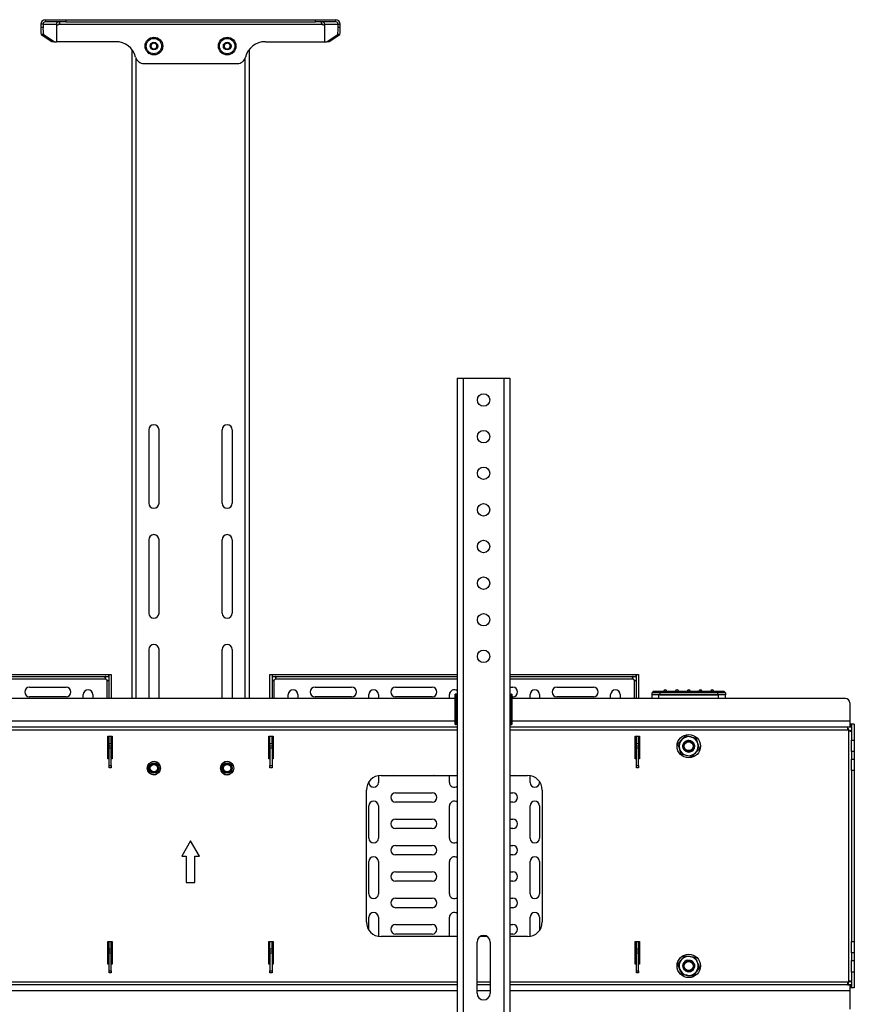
# Model space of a CAD drawing. Header units: millimetres. Extents: x -3222 to 6609, y -2907 to 878.
# Tile 25 of 25: x 5972 to 6542, y -225 to 447. Entities that reach past the tile are written whole.
import ezdxf

# ---------------------------------------------------------------- set-up
doc = ezdxf.new("R2010")
doc.units = ezdxf.units.MM

msp = doc.modelspace()

# ---------------------------------------------------------------- linework, layer by layer
at = {"linetype": 'Continuous', "lineweight": 25}
for p, q in [((5987.87, 444.35), (5986.37, 444.35)), ((5986.37, 444.35), (5986.37, 442.18)), ((5987.87, 444.35), (5997.05, 444.35)), ((5987.87, 444.35), (5987.87, 442.18)), ((5989.34, 447.35), (5989.34, 445.85)), ((5989.34, 447.35), (6003.34, 447.35)), ((6003.34, 445.85), (5989.34, 445.85)), ((5997.12, 443.61), (5997.12, 432.35)), ((5998.77, 444.35), (6178.35, 444.35)), ((6003.34, 447.35), (6003.34, 445.85)), ((6003.34, 447.35), (6173.78, 447.35)), ((6003.34, 445.85), (6173.78, 445.85)), ((6173.78, 445.85), (6173.78, 447.35)), ((6173.78, 447.35), (6187.78, 447.35)), ((6187.78, 445.85), (6173.78, 445.85)), ((6180, 443.61), (6180, 432.35)), ((6180.07, 444.35), (6189.25, 444.35)), ((6187.78, 445.85), (6187.78, 447.35)), ((6189.25, 444.35), (6190.75, 444.35)), ((6189.25, 442.18), (6189.25, 444.35)), ((6190.75, 442.18), (6190.75, 444.35)), ((5986.37, 442.18), (5987.87, 442.18)), ((5988.13, 437.18), (5986.64, 437.18)), ((5986.64, 437.18), (5993.91, 432.38)), ((5988.13, 437.18), (5995.41, 432.38)), ((6181.72, 432.38), (6188.99, 437.18)), ((6183.21, 432.38), (6190.49, 437.18)), ((6190.49, 437.18), (6188.99, 437.18)), ((6189.25, 442.18), (6190.75, 442.18)), ((5993.91, 432.38), (5995.41, 432.38)), ((5995.48, 432.35), (5993.98, 432.35)), ((5995.48, 432.35), (5997.12, 432.35)), ((6037.51, 432.35), (5997.12, 432.35)), ((6061.56, 430.51), (6063.56, 431.66)), ((6061.56, 428.2), (6061.56, 430.51)), ((6063.56, 431.66), (6065.56, 430.51)), ((6065.56, 430.51), (6065.56, 428.2)), ((6111.27, 429.03), (6112.14, 431.17)), ((6112.14, 431.17), (6114.43, 431.49)), ((6114.43, 431.49), (6115.85, 429.67)), ((6139.62, 432.35), (6180, 432.35)), ((6180, 432.35), (6181.64, 432.35)), ((6183.14, 432.35), (6181.64, 432.35)), ((6181.72, 432.38), (6183.21, 432.38)), ((6048.56, 426.94), (6048.56, -16.04)), ((6063.56, 427.04), (6061.56, 428.2)), ((6065.56, 428.2), (6063.56, 427.04)), ((6112.7, 427.21), (6111.27, 429.03)), ((6114.98, 427.53), (6112.7, 427.21)), ((6115.85, 429.67), (6114.98, 427.53)), ((6128.56, 426.94), (6128.56, -16.04)), ((6051.28, 421.17), (6051.28, -16.04)), ((6056.87, 417.35), (6120.44, 417.35)), ((6125.84, -16.04), (6125.84, 421.17)), ((6270.56, 202.76), (6270.56, -427.24)), ((6270.56, 202.76), (6274.56, 202.76)), ((6274.56, 202.76), (6302.56, 202.76)), ((6274.56, 202.76), (6274.56, -427.24)), ((6302.56, -427.24), (6302.56, 202.76)), ((6302.56, 202.76), (6306.56, 202.76)), ((6306.56, 202.76), (6306.56, -427.24)), ((6060.06, 167.35), (6060.06, 117.35)), ((6067.06, 117.35), (6067.06, 167.35)), ((6110.06, 117.35), (6110.06, 167.35)), ((6117.06, 167.35), (6117.06, 117.35)), ((6060.06, 92.35), (6060.06, 42.35)), ((6067.06, 42.35), (6067.06, 92.35)), ((6110.06, 42.35), (6110.06, 92.35)), ((6117.06, 92.35), (6117.06, 42.35)), ((6060.06, 17.35), (6060.06, -16.04)), ((6067.06, -16.04), (6067.06, 17.35)), ((6110.06, -16.04), (6110.06, 17.35)), ((6117.06, 17.35), (6117.06, -16.04)), ((5906.56, 0.46), (6032.71, 0.46)), ((6032.71, -1.04), (6032.71, 0.46)), ((6032.91, 0.46), (6034.41, 0.46)), ((6032.91, -16.04), (6032.91, 0.46)), ((6034.41, 0.46), (6034.41, -16.04)), ((6142.71, 0.46), (6144.21, 0.46)), ((6142.71, -16.04), (6142.71, 0.46)), ((6144.21, 0.46), (6144.21, -16.04)), ((6144.41, -1.04), (6144.41, 0.46)), ((6144.41, 0.46), (6270.56, 0.46)), ((6306.56, 0.46), (6392.61, 0.46)), ((6392.61, -1.04), (6392.61, 0.46)), ((6392.81, 0.46), (6394.31, 0.46)), ((6392.81, -16.04), (6392.81, 0.46)), ((6394.31, 0.46), (6394.31, -16.04)), ((5906.56, -1.04), (6032.71, -1.04)), ((5906.56, -2.54), (6030.65, -2.54)), ((6031.41, -3.3), (6031.41, -16.04)), ((6144.41, -1.04), (6270.56, -1.04)), ((6145.71, -16.04), (6145.71, -3.3)), ((6146.47, -2.54), (6270.56, -2.54)), ((6306.56, -1.04), (6392.61, -1.04)), ((6306.56, -2.54), (6390.55, -2.54)), ((6391.31, -3.3), (6391.31, -16.04)), ((5978.61, -8.29), (6003.61, -8.29)), ((6015.36, -16.04), (6015.36, -13.34)), ((6021.86, -13.34), (6021.86, -16.04)), ((6155.26, -16.04), (6155.26, -13.34)), ((6161.76, -13.34), (6161.76, -16.04)), ((6173.51, -8.29), (6198.51, -8.29)), ((6210.26, -16.04), (6210.26, -13.34)), ((6216.76, -13.34), (6216.76, -16.04)), ((6228.51, -8.29), (6253.51, -8.29)), ((6265.26, -16.04), (6265.26, -13.34)), ((6269.26, -15.14), (6269.26, -13.14)), ((6269.46, -12.94), (6269.46, -15.14)), ((6270.26, -12.94), (6269.46, -12.94)), ((6270.26, -15.14), (6270.26, -12.94)), ((6270.46, -13.14), (6270.46, -15.14)), ((6306.56, -8.29), (6308.51, -8.29)), ((6306.66, -15.14), (6306.66, -13.14)), ((6306.86, -12.94), (6306.86, -15.14)), ((6306.86, -12.94), (6307.66, -12.94)), ((6307.66, -15.14), (6307.66, -12.94)), ((6307.86, -13.14), (6307.86, -15.14)), ((6320.26, -16.04), (6320.26, -13.34)), ((6326.76, -13.34), (6326.76, -16.04)), ((6338.51, -8.29), (6363.51, -8.29)), ((6375.26, -16.04), (6375.26, -13.34)), ((6381.76, -13.34), (6381.76, -16.04)), ((6404.56, -11.04), (6403.56, -12.04)), ((6403.56, -13.54), (6403.56, -12.04)), ((6408.76, -12.04), (6403.56, -12.04)), ((6404.56, -11.04), (6408.76, -11.04)), ((6408.76, -11.04), (6408.76, -12.04)), ((6408.76, -11.04), (6448.36, -11.04)), ((6408.76, -12.04), (6408.76, -13.54)), ((6448.36, -12.04), (6408.76, -12.04)), ((6448.36, -12.04), (6448.36, -11.04)), ((6448.36, -11.04), (6452.56, -11.04)), ((6448.36, -13.54), (6448.36, -12.04)), ((6453.56, -12.04), (6448.36, -12.04)), ((6453.56, -12.04), (6452.56, -11.04)), ((6453.56, -12.04), (6453.56, -13.54)), ((6269.26, -16.04), (5907.86, -16.04)), ((6003.61, -14.79), (5978.61, -14.79)), ((6198.51, -14.79), (6173.51, -14.79)), ((6253.51, -14.79), (6228.51, -14.79)), ((6269.46, -15.14), (6269.26, -15.14)), ((6269.26, -33.64), (6269.26, -15.14)), ((6269.46, -15.14), (6269.46, -33.84)), ((6270.26, -15.14), (6269.46, -15.14)), ((6270.26, -33.84), (6270.26, -15.14)), ((6270.26, -15.14), (6270.46, -15.14)), ((6270.46, -15.14), (6270.46, -33.84)), ((6270.46, -15.14), (6270.56, -15.14)), ((6306.56, -15.14), (6306.66, -15.14)), ((6306.66, -33.84), (6306.66, -15.14)), ((6306.86, -15.14), (6306.66, -15.14)), ((6306.86, -15.14), (6306.86, -33.84)), ((6306.86, -15.14), (6307.66, -15.14)), ((6307.86, -15.14), (6307.66, -15.14)), ((6307.66, -33.84), (6307.66, -15.14)), ((6308.51, -14.79), (6307.86, -14.79)), ((6307.86, -15.14), (6307.86, -33.64)), ((6535.56, -16.04), (6307.86, -16.04)), ((6363.51, -14.79), (6338.51, -14.79)), ((6403.56, -16.04), (6403.56, -13.54)), ((6408.16, -13.54), (6403.56, -13.54)), ((6448.96, -13.54), (6408.16, -13.54)), ((6408.16, -16.04), (6408.16, -13.54)), ((6408.76, -13.54), (6448.36, -13.54)), ((6453.56, -13.54), (6448.96, -13.54)), ((6448.96, -16.04), (6448.96, -13.54)), ((6453.56, -16.04), (6453.56, -13.54)), ((6538.56, -19.04), (6538.56, -31.54)), ((6269.26, -31.54), (5907.86, -31.54)), ((6538.56, -31.54), (6307.86, -31.54)), ((6538.56, -31.54), (6538.56, -35.54)), ((6539.46, -33.54), (6538.56, -33.54)), ((6539.46, -35.54), (6539.46, -33.54)), ((6541.56, -33.54), (6539.56, -33.54)), ((6539.56, -33.54), (6539.56, -44.34)), ((6541.56, -33.54), (6541.56, -44.34)), ((6270.56, -35.54), (5906.56, -35.54)), ((6270.56, -37.54), (5906.56, -37.54)), ((6270.26, -33.84), (6269.46, -33.84)), ((6270.46, -33.84), (6270.26, -33.84)), ((6270.56, -33.84), (6270.46, -33.84)), ((6306.66, -33.84), (6306.56, -33.84)), ((6538.56, -35.54), (6306.56, -35.54)), ((6537.49, -37.54), (6306.56, -37.54)), ((6306.86, -33.84), (6306.66, -33.84)), ((6306.86, -33.84), (6307.66, -33.84)), ((6537.65, -37.38), (6537.49, -37.54)), ((6537.56, -37.54), (6537.53, -37.58)), ((6537.67, -37.38), (6537.56, -37.54)), ((6537.56, -37.54), (6537.56, -209.54)), ((6537.65, -37.23), (6537.65, -37.38)), ((6537.78, -37.38), (6537.67, -37.38)), ((6539.46, -35.54), (6538.56, -35.54)), ((6032.06, -41.79), (6035.06, -41.79)), ((6032.06, -57.29), (6032.06, -41.79)), ((6032.91, -46.79), (6032.91, -41.79)), ((6032.91, -46.79), (6034.41, -46.79)), ((6032.91, -48.29), (6032.91, -46.79)), ((6034.41, -46.79), (6034.41, -41.79)), ((6034.41, -46.79), (6034.41, -48.29)), ((6035.06, -41.79), (6035.06, -57.29)), ((6142.06, -41.79), (6145.06, -41.79)), ((6142.06, -57.29), (6142.06, -41.79)), ((6142.71, -46.79), (6142.71, -41.79)), ((6142.71, -46.79), (6144.21, -46.79)), ((6142.71, -48.29), (6142.71, -46.79)), ((6144.21, -46.79), (6144.21, -41.79)), ((6144.21, -46.79), (6144.21, -48.29)), ((6145.06, -41.79), (6145.06, -57.29)), ((6392.06, -41.79), (6395.06, -41.79)), ((6392.06, -57.29), (6392.06, -41.79)), ((6392.81, -46.79), (6392.81, -41.79)), ((6392.81, -46.79), (6394.31, -46.79)), ((6392.81, -48.29), (6392.81, -46.79)), ((6394.31, -46.79), (6394.31, -41.79)), ((6394.31, -46.79), (6394.31, -48.29)), ((6395.06, -41.79), (6395.06, -57.29)), ((6421.26, -46.78), (6423.85, -44.06)), ((6426.44, -41.34), (6430.09, -42.22)), ((6539.56, -44.34), (6541.56, -44.34)), ((6539.56, -52.13), (6539.56, -44.34)), ((6541.56, -44.34), (6541.56, -52.13)), ((6032.91, -49.79), (6032.91, -48.29)), ((6032.91, -48.29), (6034.41, -48.29)), ((6034.41, -49.79), (6032.91, -49.79)), ((6032.91, -61.79), (6032.91, -49.79)), ((6034.41, -48.29), (6034.41, -49.79)), ((6034.41, -61.79), (6034.41, -49.79)), ((6142.71, -49.79), (6142.71, -48.29)), ((6142.71, -48.29), (6144.21, -48.29)), ((6142.71, -49.79), (6142.71, -61.79)), ((6144.21, -49.79), (6142.71, -49.79)), ((6144.21, -48.29), (6144.21, -49.79)), ((6144.21, -49.79), (6144.21, -61.79)), ((6392.81, -49.79), (6392.81, -48.29)), ((6392.81, -48.29), (6394.31, -48.29)), ((6394.31, -49.79), (6392.81, -49.79)), ((6392.81, -61.79), (6392.81, -49.79)), ((6394.31, -48.29), (6394.31, -49.79)), ((6394.31, -61.79), (6394.31, -49.79)), ((6435.86, -50.3), (6433.27, -53.02)), ((6541.56, -52.13), (6539.56, -52.13)), ((6539.56, -52.13), (6539.56, -57.45)), ((6541.56, -52.13), (6541.56, -57.45)), ((6032.91, -57.29), (6032.06, -57.29)), ((6035.06, -57.29), (6034.41, -57.29)), ((6142.71, -57.29), (6142.06, -57.29)), ((6145.06, -57.29), (6144.21, -57.29)), ((6392.81, -57.29), (6392.06, -57.29)), ((6395.06, -57.29), (6394.31, -57.29)), ((6430.68, -55.74), (6427.04, -54.86)), ((6539.56, -57.45), (6541.56, -57.45)), ((6539.56, -65.24), (6539.56, -57.45)), ((6541.56, -57.45), (6541.56, -65.24)), ((6032.91, -63.29), (6032.91, -61.79)), ((6032.91, -61.79), (6034.41, -61.79)), ((6034.41, -63.29), (6032.91, -63.29)), ((6034.41, -61.79), (6034.41, -63.29)), ((6142.71, -61.79), (6144.21, -61.79)), ((6142.71, -63.29), (6142.71, -61.79)), ((6144.21, -63.29), (6142.71, -63.29)), ((6144.21, -61.79), (6144.21, -63.29)), ((6392.81, -61.79), (6394.31, -61.79)), ((6392.81, -63.29), (6392.81, -61.79)), ((6394.31, -63.29), (6392.81, -63.29)), ((6394.31, -61.79), (6394.31, -63.29)), ((6539.56, -65.24), (6539.56, -181.84)), ((6541.56, -65.24), (6539.56, -65.24)), ((6541.56, -65.24), (6541.56, -181.84)), ((6210.26, -73.34), (6210.26, -72.96)), ((6216.76, -68.7), (6216.76, -73.34)), ((6218.56, -68.54), (6270.56, -68.54)), ((6253.51, -68.79), (6228.51, -68.79)), ((6265.26, -73.34), (6265.26, -68.54)), ((6306.56, -68.54), (6318.56, -68.54)), ((6308.51, -68.79), (6306.56, -68.79)), ((6320.26, -73.34), (6320.26, -68.69)), ((6326.76, -72.82), (6326.76, -73.34)), ((6208.56, -168.54), (6208.56, -78.54)), ((6228.51, -80.29), (6253.51, -80.29)), ((6306.56, -80.29), (6308.51, -80.29)), ((6328.56, -78.54), (6328.56, -168.54)), ((6253.51, -86.79), (6228.51, -86.79)), ((6308.51, -86.79), (6306.56, -86.79)), ((6210.26, -111.34), (6210.26, -89.34)), ((6216.76, -89.34), (6216.76, -111.34)), ((6265.26, -111.34), (6265.26, -89.34)), ((6320.26, -111.34), (6320.26, -89.34)), ((6326.76, -89.34), (6326.76, -111.34)), ((6228.51, -98.29), (6253.51, -98.29)), ((6306.56, -98.29), (6308.51, -98.29)), ((6253.51, -104.79), (6228.51, -104.79)), ((6308.51, -104.79), (6306.56, -104.79)), ((6088.56, -113.15), (6082.56, -123.54)), ((6094.56, -123.54), (6088.56, -113.15)), ((6228.51, -116.29), (6253.51, -116.29)), ((6306.56, -116.29), (6308.51, -116.29)), ((6082.56, -123.54), (6085.56, -123.54)), ((6085.56, -123.54), (6085.56, -141.54)), ((6091.56, -141.54), (6091.56, -123.54)), ((6091.56, -123.54), (6094.56, -123.54)), ((6210.26, -149.34), (6210.26, -127.34)), ((6216.76, -127.34), (6216.76, -149.34)), ((6253.51, -122.79), (6228.51, -122.79)), ((6265.26, -149.34), (6265.26, -127.34)), ((6308.51, -122.79), (6306.56, -122.79)), ((6320.26, -149.34), (6320.26, -127.34)), ((6326.76, -127.34), (6326.76, -149.34)), ((6228.51, -134.29), (6253.51, -134.29)), ((6306.56, -134.29), (6308.51, -134.29)), ((6253.51, -140.79), (6228.51, -140.79)), ((6308.51, -140.79), (6306.56, -140.79)), ((6085.56, -141.54), (6091.56, -141.54)), ((6228.51, -152.29), (6253.51, -152.29)), ((6306.56, -152.29), (6308.51, -152.29)), ((6253.51, -158.79), (6228.51, -158.79)), ((6308.51, -158.79), (6306.56, -158.79)), ((6210.26, -174.12), (6210.26, -165.34)), ((6216.76, -165.34), (6216.76, -178.38)), ((6265.26, -178.54), (6265.26, -165.34)), ((6320.26, -178.39), (6320.26, -165.34)), ((6326.76, -165.34), (6326.76, -174.26)), ((6228.51, -170.29), (6253.51, -170.29)), ((6306.56, -170.29), (6308.51, -170.29)), ((6270.56, -178.54), (6218.56, -178.54)), ((6253.51, -176.79), (6228.51, -176.79)), ((6291.12, -178.54), (6286, -178.54)), ((6308.51, -176.79), (6306.56, -176.79)), ((6318.56, -178.54), (6306.56, -178.54)), ((6032.06, -181.79), (6035.06, -181.79)), ((6032.06, -197.29), (6032.06, -181.79)), ((6032.91, -186.79), (6032.91, -181.79)), ((6032.91, -186.79), (6034.41, -186.79)), ((6032.91, -188.29), (6032.91, -186.79)), ((6034.41, -186.79), (6034.41, -181.79)), ((6034.41, -186.79), (6034.41, -188.29)), ((6035.06, -181.79), (6035.06, -197.29)), ((6142.06, -181.79), (6145.06, -181.79)), ((6142.06, -197.29), (6142.06, -181.79)), ((6142.71, -186.79), (6142.71, -181.79)), ((6142.71, -186.79), (6144.21, -186.79)), ((6142.71, -188.29), (6142.71, -186.79)), ((6144.21, -186.79), (6144.21, -181.79)), ((6144.21, -186.79), (6144.21, -188.29)), ((6145.06, -181.79), (6145.06, -197.29)), ((6284.06, -217.24), (6284.06, -182.24)), ((6293.06, -182.24), (6293.06, -217.24)), ((6392.06, -181.79), (6395.06, -181.79)), ((6392.06, -197.29), (6392.06, -181.79)), ((6392.81, -186.79), (6392.81, -181.79)), ((6392.81, -186.79), (6394.31, -186.79)), ((6392.81, -188.29), (6392.81, -186.79)), ((6394.31, -186.79), (6394.31, -181.79)), ((6394.31, -186.79), (6394.31, -188.29)), ((6395.06, -181.79), (6395.06, -197.29)), ((6539.56, -181.84), (6541.56, -181.84)), ((6539.56, -189.63), (6539.56, -181.84)), ((6541.56, -181.84), (6541.56, -189.63)), ((6032.91, -189.79), (6032.91, -188.29)), ((6032.91, -188.29), (6034.41, -188.29)), ((6034.41, -189.79), (6032.91, -189.79)), ((6032.91, -201.79), (6032.91, -189.79)), ((6034.41, -188.29), (6034.41, -189.79)), ((6034.41, -201.79), (6034.41, -189.79)), ((6142.71, -189.79), (6142.71, -188.29)), ((6142.71, -188.29), (6144.21, -188.29)), ((6142.71, -189.79), (6142.71, -201.79)), ((6144.21, -189.79), (6142.71, -189.79)), ((6144.21, -188.29), (6144.21, -189.79)), ((6144.21, -189.79), (6144.21, -201.79)), ((6392.81, -189.79), (6392.81, -188.29)), ((6392.81, -188.29), (6394.31, -188.29)), ((6394.31, -189.79), (6392.81, -189.79)), ((6392.81, -201.79), (6392.81, -189.79)), ((6394.31, -188.29), (6394.31, -189.79)), ((6394.31, -201.79), (6394.31, -189.79)), ((6421.13, -197.47), (6423.45, -194.52)), ((6425.78, -191.57), (6429.49, -192.11)), ((6541.56, -189.63), (6539.56, -189.63)), ((6539.56, -189.63), (6539.56, -194.95)), ((6541.56, -189.63), (6541.56, -194.95)), ((6032.91, -197.29), (6032.06, -197.29)), ((6035.06, -197.29), (6034.41, -197.29)), ((6142.71, -197.29), (6142.06, -197.29)), ((6145.06, -197.29), (6144.21, -197.29)), ((6392.81, -197.29), (6392.06, -197.29)), ((6395.06, -197.29), (6394.31, -197.29)), ((6435.99, -199.61), (6433.67, -202.56)), ((6539.56, -194.95), (6541.56, -194.95)), ((6539.56, -202.74), (6539.56, -194.95)), ((6541.56, -194.95), (6541.56, -202.74)), ((6032.91, -203.29), (6032.91, -201.79)), ((6032.91, -201.79), (6034.41, -201.79)), ((6034.41, -203.29), (6032.91, -203.29)), ((6034.41, -201.79), (6034.41, -203.29)), ((6142.71, -203.29), (6142.71, -201.79)), ((6142.71, -201.79), (6144.21, -201.79)), ((6144.21, -203.29), (6142.71, -203.29)), ((6144.21, -201.79), (6144.21, -203.29)), ((6392.81, -203.29), (6392.81, -201.79)), ((6392.81, -201.79), (6394.31, -201.79)), ((6394.31, -203.29), (6392.81, -203.29)), ((6394.31, -201.79), (6394.31, -203.29)), ((6431.35, -205.51), (6427.63, -204.97)), ((6541.56, -202.74), (6539.56, -202.74)), ((6539.56, -202.74), (6539.56, -213.54)), ((6541.56, -202.74), (6541.56, -213.54)), ((6270.56, -209.54), (5906.56, -209.54)), ((6270.56, -211.54), (5906.56, -211.54)), ((6293.06, -209.54), (6284.06, -209.54)), ((6293.06, -211.54), (6284.06, -211.54)), ((6537.46, -209.54), (6306.56, -209.54)), ((6538.56, -211.54), (6306.56, -211.54)), ((6537.46, -209.54), (6537.63, -209.71)), ((6537.56, -209.54), (6537.51, -209.49)), ((6537.56, -209.54), (6537.67, -209.7)), ((6537.63, -209.88), (6537.63, -209.71)), ((6537.78, -209.7), (6537.67, -209.7)), ((6538.56, -211.54), (6538.56, -215.54)), ((6539.46, -211.54), (6538.56, -211.54)), ((6539.46, -213.54), (6538.56, -213.54)), ((6539.46, -211.54), (6539.46, -213.54)), ((6541.56, -213.54), (6539.56, -213.54)), ((6270.56, -215.54), (5906.56, -215.54)), ((6293.06, -215.54), (6284.06, -215.54)), ((6538.56, -215.54), (6306.56, -215.54)), ((6538.56, -215.54), (6538.56, -228.04))]:
    msp.add_line(p, q, dxfattribs=at)
at = {"linetype": 'Continuous', "lineweight": 25, "flags": 128}
for points in [[(6063.56, -68.04), (6064.83, -67.86), (6065.28, -67.7)], [(6113.56, -68.04), (6114.83, -67.86), (6115.92, -67.37)], [(6228.51, -68.79), (6227.4, -68.59), (6227.26, -68.54)], [(6254.76, -68.54), (6254.62, -68.59), (6253.51, -68.79)], [(6309.76, -68.54), (6309.62, -68.59), (6308.51, -68.79)]]:
    msp.add_lwpolyline(points, dxfattribs=at)
at = {"linetype": 'Continuous', "lineweight": 25}
for centre, radius in [((6063.56, 429.35), 6), ((6063.56, 429.35), 5.25), ((6063.56, 429.35), 2.62), ((6113.56, 429.35), 6), ((6113.56, 429.35), 5.25), ((6113.56, 429.35), 2.62), ((6288.56, 187.76), 4.25), ((6288.56, 162.76), 4.25), ((6288.56, 137.76), 4.25), ((6288.56, 112.76), 4.25), ((6288.56, 87.76), 4.25), ((6288.56, 62.76), 4.25), ((6288.56, 37.76), 4.25), ((6288.56, 12.76), 4.25), ((6428.56, -48.54), 8), ((6428.56, -48.54), 3.06), ((6063.56, -63.54), 4.5), ((6063.56, -63.54), 3.5), ((6113.56, -63.54), 4.5), ((6113.56, -63.54), 3.5), ((6063.56, -63.54), 3), ((6063.56, -63.54), 2.45), ((6113.56, -63.54), 3), ((6113.56, -63.54), 2.45), ((6428.56, -198.54), 8), ((6428.56, -198.54), 3.06)]:
    msp.add_circle(centre, radius, dxfattribs=at)
for centre, radius, start, end in [((5989.37, 444.35), 3, 90.04182, 180.04176), ((5989.37, 444.35), 1.5, 90.04182, 180.04176), ((6001.9, 444.45), 4.85, 181.14003, 189.99915), ((5996.94, 446.06), 2.5, 274.17752, 316.89822), ((6180.18, 446.06), 2.5, 223.10178, 265.82248), ((6175.22, 444.45), 4.85, 350.00085, 358.85997), ((6187.75, 444.35), 3, 359.95824, 89.95818), ((6187.75, 444.35), 1.5, 359.95824, 89.95818), ((6011.69, 440.99), 25.34, 177.31513, 188.64804), ((6013.18, 440.99), 25.34, 177.31513, 188.64804), ((6163.94, 440.99), 25.34, 351.35196, 2.68487), ((6165.44, 440.99), 25.34, 351.35196, 2.68487), ((5993.99, 432.49), 0.139, 234.82495, 268.63919), ((5995.49, 432.49), 0.139, 234.82495, 268.63919), ((6037.51, 418.35), 14, 14.47751, 90), ((6063.56, 429.35), 2, 120, 180), ((6063.56, 429.35), 2, 60, 120), ((6063.56, 429.35), 2, 0, 60), ((6113.56, 429.35), 2, 98.00644, 158.00644), ((6113.56, 429.35), 2, 38.00644, 98.00644), ((6113.56, 429.35), 2, 338.00644, 38.00644), ((6139.62, 418.35), 14, 90, 165.53142), ((6181.64, 432.49), 0.139, 271.36081, 305.17505), ((6183.13, 432.49), 0.139, 271.36081, 305.17505), ((6063.56, 429.35), 2, 180, 240), ((6063.56, 429.35), 2, 240, 300), ((6063.56, 429.35), 2, 300, 0), ((6113.56, 429.35), 2, 158.00644, 218.00644), ((6113.56, 429.35), 2, 218.00644, 278.00644), ((6113.56, 429.35), 2, 278.00644, 338.00644), ((6056.87, 423.35), 6, 194.47751, 270), ((6120.25, 423.35), 6, 271.81745, 345.53142), ((6063.56, 167.35), 3.5, 0, 180), ((6113.56, 167.35), 3.5, 0, 180), ((6063.56, 117.35), 3.5, 180, 0), ((6113.56, 117.35), 3.5, 180, 0), ((6063.56, 92.35), 3.5, 0, 180), ((6113.56, 92.35), 3.5, 0, 180), ((6063.56, 42.35), 3.5, 180, 0), ((6113.56, 42.35), 3.5, 180, 0), ((6063.56, 17.35), 3.5, 0, 180), ((6113.56, 17.35), 3.5, 0, 180), ((6033.12, -0.83), 3, 214.70935, 235.29065), ((6144, -0.83), 3, 304.70935, 325.29065), ((6393.02, -0.83), 3, 214.70935, 235.29065), ((5978.61, -11.54), 3.25, 90, 270), ((6003.61, -11.54), 3.25, 270, 90), ((6018.61, -13.34), 3.25, 0, 180), ((6158.51, -13.34), 3.25, 0, 180), ((6173.51, -11.54), 3.25, 90, 270), ((6198.51, -11.54), 3.25, 270, 90), ((6213.51, -13.34), 3.25, 0, 180), ((6228.51, -11.54), 3.25, 90, 270), ((6253.51, -11.54), 3.25, 270, 90), ((6268.51, -13.34), 3.25, 50.8931, 180), ((6269.46, -13.14), 0.2, 90, 180), ((6270.26, -13.14), 0.2, 360, 90), ((6306.86, -13.14), 0.2, 90, 180), ((6307.66, -13.14), 0.2, 360, 90), ((6308.51, -11.54), 3.25, 270, 90), ((6323.51, -13.34), 3.25, 0, 180), ((6338.51, -11.54), 3.25, 90, 270), ((6363.51, -11.54), 3.25, 270, 90), ((6378.51, -13.34), 3.25, 0, 180), ((6412.56, -11.04), 1, 0, 180), ((6420.56, -11.04), 1, 0, 180), ((6428.56, -11.04), 1, 0, 180), ((6436.56, -11.04), 1, 0, 180), ((6444.56, -11.04), 1, 0, 180), ((6270.66, -13.94), 0.2, 180, 240), ((6306.46, -13.94), 0.2, 300, 0), ((6535.56, -19.04), 3, 0, 90), ((6269.46, -33.64), 0.2, 180, 270), ((6307.66, -33.64), 0.2, 270, 0), ((6537.51, -37.56), 0.025, 135, 315), ((6428.56, -48.54), 6.5, 136.43836, 196.43836), ((6428.56, -48.54), 6.5, 76.43836, 136.43836), ((6428.56, -48.54), 4, 92.96957, 10.63589), ((6428.56, -48.54), 6.5, 16.43836, 76.43836), ((6428.56, -48.54), 4, 10.63589, 56.15838), ((6428.56, -48.54), 6.5, 316.43836, 16.43836), ((6428.56, -48.54), 6.5, 196.43836, 256.43836), ((6428.56, -48.54), 6.5, 256.43836, 316.43836), ((6063.56, -63.54), 4.5, 22.52267, 270), ((6113.56, -63.54), 4.5, 31.64558, 270), ((6218.56, -78.54), 10, 90, 180), ((6213.51, -73.34), 3.25, 180, 0), ((6268.51, -73.34), 3.25, 180, 309.1069), ((6318.56, -78.54), 10, 0, 90), ((6323.51, -73.34), 3.25, 180, 0), ((6228.51, -83.54), 3.25, 90, 270), ((6253.51, -83.54), 3.25, 270, 90), ((6308.51, -83.54), 3.25, 270, 90), ((6213.51, -89.34), 3.25, 0, 180), ((6268.51, -89.34), 3.25, 50.8931, 180), ((6323.51, -89.34), 3.25, 0, 180), ((6228.51, -101.54), 3.25, 90, 270), ((6253.51, -101.54), 3.25, 270, 90), ((6308.51, -101.54), 3.25, 270, 90), ((6213.51, -111.34), 3.25, 180, 0), ((6268.51, -111.34), 3.25, 180, 309.1069), ((6323.51, -111.34), 3.25, 180, 0), ((6228.51, -119.54), 3.25, 90, 270), ((6253.51, -119.54), 3.25, 270, 90), ((6308.51, -119.54), 3.25, 270, 90), ((6213.51, -127.34), 3.25, 0, 180), ((6268.51, -127.34), 3.25, 50.8931, 180), ((6323.51, -127.34), 3.25, 0, 180), ((6228.51, -137.54), 3.25, 90, 270), ((6253.51, -137.54), 3.25, 270, 90), ((6308.51, -137.54), 3.25, 270, 90), ((6213.51, -149.34), 3.25, 180, 0), ((6228.51, -155.54), 3.25, 90, 270), ((6253.51, -155.54), 3.25, 270, 90), ((6268.51, -149.34), 3.25, 180, 309.1069), ((6308.51, -155.54), 3.25, 270, 90), ((6323.51, -149.34), 3.25, 180, 0), ((6213.51, -165.34), 3.25, 0, 180), ((6268.51, -165.34), 3.25, 50.8931, 180), ((6323.51, -165.34), 3.25, 0, 180), ((6218.56, -168.54), 10, 180, 270), ((6228.51, -173.54), 3.25, 90, 270), ((6253.51, -173.54), 3.25, 270, 90), ((6308.51, -173.54), 3.25, 270, 90), ((6318.56, -168.54), 10, 270, 0), ((6288.56, -182.24), 4.5, 0, 180), ((6428.56, -198.54), 6.5, 141.78679, 201.78679), ((6428.56, -198.54), 6.5, 81.78679, 141.78679), ((6428.56, -198.54), 4, 98.31801, 15.98432), ((6428.56, -198.54), 6.5, 21.78679, 81.78679), ((6428.56, -198.54), 6.5, 201.78679, 261.78679), ((6428.56, -198.54), 4, 15.98432, 61.50681), ((6428.56, -198.54), 6.5, 321.78679, 21.78679), ((6428.56, -198.54), 6.5, 261.78679, 321.78679), ((6537.49, -209.52), 0.0354, 45, 225), ((6288.56, -217.24), 4.5, 180, 0)]:
    msp.add_arc(centre, radius, start, end, dxfattribs=at)
for points, knots in [([(5998.55, 445.85), (5998.46, 445.85), (5998.3, 445.84), (5998, 445.77), (5997.71, 445.63), (5997.44, 445.42), (5997.24, 445.16), (5997.11, 444.88), (5997.05, 444.59), (5997.05, 444.43), (5997.05, 444.35)], [0, 0, 0, 0, 0.13693, 0.264454, 0.384326, 0.499998, 0.615532, 0.735542, 0.862984, 1, 1, 1, 1]), ([(5998.77, 444.35), (5998.87, 444.52), (5999.08, 444.86), (5999.27, 445.39), (5999.34, 445.71), (5999.37, 445.85)], [0, 0, 0, 0, 0.345353, 0.707338, 1, 1, 1, 1]), ([(5998.77, 444.35), (5998.87, 444.43), (5999.06, 444.59), (5999.28, 444.88), (5999.41, 445.16), (5999.46, 445.42), (5999.41, 445.63), (5999.28, 445.77), (5999.06, 445.84), (5998.87, 445.85), (5998.77, 445.85)], [0, 0, 0, 0, 0.13693, 0.264454, 0.384326, 0.499998, 0.615532, 0.735542, 0.862984, 1, 1, 1, 1]), ([(6178.35, 445.85), (6178.25, 445.85), (6178.06, 445.84), (6177.85, 445.77), (6177.71, 445.63), (6177.66, 445.42), (6177.71, 445.16), (6177.85, 444.88), (6178.06, 444.59), (6178.25, 444.43), (6178.35, 444.35)], [0, 0, 0, 0, 0.13693, 0.264454, 0.384326, 0.499998, 0.615532, 0.735542, 0.862984, 1, 1, 1, 1]), ([(6177.81, 445.6), (6177.82, 445.54), (6177.88, 445.3), (6178.05, 444.86), (6178.25, 444.52), (6178.35, 444.35)], [0, 0, 0, 0, 0.149844, 0.584676, 1, 1, 1, 1]), ([(6180.07, 444.35), (6180.07, 444.43), (6180.08, 444.59), (6180.01, 444.88), (6179.88, 445.16), (6179.68, 445.42), (6179.42, 445.63), (6179.12, 445.77), (6178.83, 445.84), (6178.66, 445.85), (6178.57, 445.85)], [0, 0, 0, 0, 0.13693, 0.264454, 0.384326, 0.499998, 0.615532, 0.735542, 0.862984, 1, 1, 1, 1]), ([(6030.65, -1.04), (6030.57, -1.04), (6030.42, -1.05), (6030.25, -1.13), (6030.14, -1.27), (6030.11, -1.47), (6030.14, -1.72), (6030.25, -2), (6030.42, -2.28), (6030.57, -2.45), (6030.65, -2.54)], [0, 0, 0, 0, 0.133697, 0.26036, 0.38157, 0.499999, 0.618282, 0.739637, 0.866218, 1, 1, 1, 1]), ([(6030.18, -1.04), (6030.2, -1.17), (6030.25, -1.48), (6030.41, -2), (6030.57, -2.36), (6030.65, -2.54)], [0, 0, 0, 0, 0.279043, 0.645002, 1, 1, 1, 1]), ([(6031.41, -3.3), (6031.5, -3.38), (6031.67, -3.53), (6031.95, -3.7), (6032.23, -3.81), (6032.48, -3.84), (6032.68, -3.81), (6032.82, -3.7), (6032.9, -3.53), (6032.91, -3.38), (6032.91, -3.3)], [0, 0, 0, 0, 0.133697, 0.26036, 0.38157, 0.499999, 0.618282, 0.739637, 0.866218, 1, 1, 1, 1]), ([(6031.41, -3.3), (6031.59, -3.38), (6031.95, -3.54), (6032.47, -3.7), (6032.78, -3.75), (6032.91, -3.77)], [0, 0, 0, 0, 0.354789, 0.720967, 1, 1, 1, 1]), ([(6144.21, -3.3), (6144.21, -3.38), (6144.22, -3.53), (6144.3, -3.7), (6144.44, -3.81), (6144.64, -3.84), (6144.89, -3.81), (6145.17, -3.7), (6145.45, -3.53), (6145.62, -3.38), (6145.71, -3.3)], [0, 0, 0, 0, 0.133697, 0.26036, 0.38157, 0.499999, 0.618282, 0.739637, 0.866218, 1, 1, 1, 1]), ([(6144.21, -3.77), (6144.34, -3.75), (6144.65, -3.7), (6145.17, -3.54), (6145.53, -3.38), (6145.71, -3.3)], [0, 0, 0, 0, 0.279043, 0.645002, 1, 1, 1, 1]), ([(6146.47, -2.54), (6146.55, -2.36), (6146.71, -2), (6146.87, -1.48), (6146.92, -1.17), (6146.94, -1.04)], [0, 0, 0, 0, 0.354789, 0.720967, 1, 1, 1, 1]), ([(6146.47, -2.54), (6146.55, -2.45), (6146.7, -2.28), (6146.87, -2), (6146.98, -1.72), (6147.01, -1.47), (6146.98, -1.27), (6146.87, -1.13), (6146.7, -1.05), (6146.55, -1.04), (6146.47, -1.04)], [0, 0, 0, 0, 0.133697, 0.26036, 0.38157, 0.499999, 0.618282, 0.739637, 0.866218, 1, 1, 1, 1]), ([(6390.55, -1.04), (6390.47, -1.04), (6390.32, -1.05), (6390.15, -1.13), (6390.04, -1.27), (6390.01, -1.47), (6390.04, -1.72), (6390.15, -2), (6390.32, -2.28), (6390.47, -2.45), (6390.55, -2.54)], [0, 0, 0, 0, 0.133697, 0.26036, 0.38157, 0.499999, 0.618282, 0.739637, 0.866218, 1, 1, 1, 1]), ([(6390.08, -1.04), (6390.1, -1.17), (6390.15, -1.48), (6390.31, -2), (6390.47, -2.36), (6390.55, -2.54)], [0, 0, 0, 0, 0.279043, 0.645002, 1, 1, 1, 1]), ([(6391.31, -3.3), (6391.4, -3.38), (6391.57, -3.53), (6391.85, -3.7), (6392.13, -3.81), (6392.38, -3.84), (6392.58, -3.81), (6392.72, -3.7), (6392.8, -3.53), (6392.81, -3.38), (6392.81, -3.3)], [0, 0, 0, 0, 0.133697, 0.26036, 0.38157, 0.499999, 0.618282, 0.739637, 0.866218, 1, 1, 1, 1]), ([(6391.31, -3.3), (6391.49, -3.38), (6391.85, -3.54), (6392.37, -3.7), (6392.68, -3.75), (6392.81, -3.77)], [0, 0, 0, 0, 0.354789, 0.720967, 1, 1, 1, 1]), ([(6537.89, -35.54), (6537.74, -35.54), (6537.47, -35.55), (6537.14, -35.63), (6536.92, -35.79), (6536.82, -36.03), (6536.85, -36.35), (6537.01, -36.71), (6537.27, -37.08), (6537.52, -37.28), (6537.65, -37.38)], [0, 0, 0, 0, 0.140806, 0.271269, 0.392629, 0.508034, 0.62196, 0.739638, 0.864794, 1, 1, 1, 1]), ([(6537, -35.76), (6537, -35.8), (6537.06, -36.05), (6537.26, -36.57), (6537.52, -37.01), (6537.65, -37.23)], [0, 0, 0, 0, 0.072829, 0.547645, 1, 1, 1, 1]), ([(6537.67, -37.38), (6537.77, -37.52), (6537.97, -37.78), (6538.34, -38.07), (6538.71, -38.24), (6539.04, -38.28), (6539.3, -38.19), (6539.47, -37.97), (6539.55, -37.64), (6539.56, -37.36), (6539.56, -37.22)], [0, 0, 0, 0, 0.1364, 0.262526, 0.38049, 0.49435, 0.609082, 0.729836, 0.859587, 1, 1, 1, 1]), ([(6537.78, -37.38), (6537.99, -37.52), (6538.43, -37.8), (6538.98, -38.02), (6539.28, -38.09), (6539.34, -38.1)], [0, 0, 0, 0, 0.426043, 0.875041, 1, 1, 1, 1]), ([(6422.33, -50.38), (6422.23, -50.05), (6421.87, -48.83), (6421.52, -47.65), (6421.26, -46.78)], [0, 0, 0, 0, 0.268634, 1, 1, 1, 1]), ([(6423.85, -44.06), (6423.91, -44), (6424.79, -43.08), (6425.64, -42.18), (6426.44, -41.34)], [0, 0, 0, 0, 0.070215, 1, 1, 1, 1]), ([(6432.49, -47.8), (6432.52, -48.48), (6432.57, -49.82), (6431.49, -51.45), (6430.03, -52.37), (6428.35, -52.66), (6426.6, -52.19), (6425.16, -50.91), (6424.44, -49.11), (6424.64, -47.13), (6425.68, -45.6), (6427.04, -44.72), (6427.96, -44.63), (6428.36, -44.59)], [0, 0, 0, 0, 0.103068, 0.205496, 0.287793, 0.367054, 0.46502, 0.559999, 0.657228, 0.757055, 0.857046, 0.937054, 1, 1, 1, 1]), ([(6429.92, -45.66), (6430.24, -45.83), (6430.87, -46.17), (6431.54, -47.05), (6431.91, -48.09), (6431.91, -49.22), (6431.54, -50.3), (6430.83, -51.21), (6429.85, -51.85), (6428.7, -52.12), (6427.51, -52.02), (6426.4, -51.52), (6425.52, -50.67), (6424.94, -49.57), (6424.76, -48.33), (6425, -47.08), (6425.64, -45.97), (6426.62, -45.12), (6427.84, -44.63), (6429.17, -44.57), (6430.16, -44.86), (6430.67, -45.15), (6430.79, -45.22)], [0, 0, 0, 0, 0.046308, 0.092586, 0.140278, 0.18851, 0.236722, 0.286039, 0.336194, 0.386338, 0.437289, 0.489367, 0.541441, 0.594034, 0.648036, 0.702037, 0.75628, 0.812206, 0.868132, 0.924032, 0.981882, 1, 1, 1, 1]), ([(6432.49, -47.8), (6432.35, -47.45), (6432.03, -46.68), (6431.12, -45.75), (6429.95, -45.21), (6428.66, -45.09), (6427.88, -45.39), (6427.47, -45.54)], [0, 0, 0, 0, 0.182107, 0.396994, 0.603431, 0.792185, 1, 1, 1, 1]), ([(6427.47, -45.54), (6427.57, -45.51), (6427.77, -45.45), (6428.08, -45.38), (6428.39, -45.35), (6428.7, -45.35), (6429.01, -45.38), (6429.32, -45.44), (6429.63, -45.53), (6429.82, -45.61), (6429.92, -45.66)], [0, 0, 0, 0, 0.124338, 0.248676, 0.373014, 0.497352, 0.62169, 0.746028, 0.872375, 1, 1, 1, 1]), ([(6430.09, -42.22), (6430.17, -42.24), (6431.4, -42.54), (6432.61, -42.83), (6433.73, -43.1)], [0, 0, 0, 0, 0.070215, 1, 1, 1, 1]), ([(6434.8, -46.7), (6434.7, -46.37), (6434.34, -45.16), (6433.99, -43.97), (6433.73, -43.1)], [0, 0, 0, 0, 0.268634, 1, 1, 1, 1]), ([(6435.86, -50.3), (6435.77, -50), (6435.42, -48.82), (6435.06, -47.61), (6434.8, -46.7)], [0, 0, 0, 0, 0.257551, 1, 1, 1, 1]), ([(6423.39, -53.98), (6423.3, -53.68), (6422.95, -52.5), (6422.59, -51.28), (6422.33, -50.38)], [0, 0, 0, 0, 0.257551, 1, 1, 1, 1]), ([(6433.27, -53.02), (6433.21, -53.08), (6432.34, -54), (6431.48, -54.9), (6430.68, -55.74)], [0, 0, 0, 0, 0.070215, 1, 1, 1, 1]), ([(6427.04, -54.86), (6426.95, -54.84), (6425.72, -54.54), (6424.51, -54.25), (6423.39, -53.98)], [0, 0, 0, 0, 0.070215, 1, 1, 1, 1]), ([(6423.45, -194.52), (6423.51, -194.45), (6424.29, -193.45), (6425.06, -192.48), (6425.78, -191.57)], [0, 0, 0, 0, 0.070215, 1, 1, 1, 1]), ([(6432.41, -197.44), (6432.5, -198.11), (6432.67, -199.44), (6431.75, -201.17), (6430.38, -202.22), (6428.73, -202.66), (6426.95, -202.36), (6425.39, -201.22), (6424.52, -199.49), (6424.53, -197.51), (6425.42, -195.88), (6426.69, -194.88), (6427.6, -194.7), (6428, -194.62)], [0, 0, 0, 0, 0.103068, 0.205496, 0.287793, 0.367054, 0.46502, 0.559999, 0.657228, 0.757055, 0.857046, 0.937054, 1, 1, 1, 1]), ([(6429.65, -195.54), (6429.98, -195.68), (6430.64, -195.97), (6431.38, -196.78), (6431.85, -197.78), (6431.96, -198.91), (6431.69, -200.01), (6431.07, -200.99), (6430.15, -201.71), (6429.03, -202.1), (6427.84, -202.1), (6426.69, -201.7), (6425.73, -200.94), (6425.06, -199.9), (6424.76, -198.68), (6424.88, -197.42), (6425.42, -196.25), (6426.31, -195.31), (6427.48, -194.72), (6428.79, -194.53), (6429.81, -194.72), (6430.34, -194.97), (6430.47, -195.02)], [0, 0, 0, 0, 0.046308, 0.092586, 0.140278, 0.18851, 0.236722, 0.286039, 0.336194, 0.386338, 0.437289, 0.489367, 0.541441, 0.594034, 0.648036, 0.702037, 0.75628, 0.812206, 0.868132, 0.924032, 0.981882, 1, 1, 1, 1]), ([(6429.49, -192.11), (6429.58, -192.12), (6430.83, -192.3), (6432.06, -192.48), (6433.2, -192.64)], [0, 0, 0, 0, 0.070215, 1, 1, 1, 1]), ([(6434.6, -196.13), (6434.47, -195.81), (6434, -194.63), (6433.54, -193.48), (6433.2, -192.64)], [0, 0, 0, 0, 0.268634, 1, 1, 1, 1]), ([(6422.53, -200.95), (6422.4, -200.64), (6421.93, -199.46), (6421.47, -198.31), (6421.13, -197.47)], [0, 0, 0, 0, 0.268634, 1, 1, 1, 1]), ([(6423.92, -204.44), (6423.8, -204.14), (6423.35, -203.01), (6422.88, -201.83), (6422.53, -200.95)], [0, 0, 0, 0, 0.257551, 1, 1, 1, 1]), ([(6432.41, -197.44), (6432.23, -197.1), (6431.84, -196.37), (6430.85, -195.53), (6429.63, -195.1), (6428.34, -195.09), (6427.59, -195.46), (6427.2, -195.66)], [0, 0, 0, 0, 0.182107, 0.396994, 0.603431, 0.792185, 1, 1, 1, 1]), ([(6427.2, -195.66), (6427.29, -195.62), (6427.48, -195.53), (6427.78, -195.44), (6428.09, -195.38), (6428.4, -195.35), (6428.72, -195.35), (6429.03, -195.38), (6429.34, -195.44), (6429.55, -195.51), (6429.65, -195.54)], [0, 0, 0, 0, 0.124338, 0.248676, 0.373014, 0.497352, 0.62169, 0.746028, 0.872375, 1, 1, 1, 1]), ([(6435.99, -199.61), (6435.87, -199.32), (6435.42, -198.18), (6434.95, -197), (6434.6, -196.13)], [0, 0, 0, 0, 0.257551, 1, 1, 1, 1]), ([(6427.63, -204.97), (6427.54, -204.96), (6426.29, -204.78), (6425.06, -204.6), (6423.92, -204.44)], [0, 0, 0, 0, 0.070215, 1, 1, 1, 1]), ([(6433.67, -202.56), (6433.61, -202.63), (6432.83, -203.63), (6432.06, -204.6), (6431.35, -205.51)], [0, 0, 0, 0, 0.070215, 1, 1, 1, 1]), ([(6537.63, -209.71), (6537.5, -209.81), (6537.26, -210.02), (6537, -210.38), (6536.85, -210.74), (6536.82, -211.05), (6536.92, -211.3), (6537.14, -211.45), (6537.47, -211.53), (6537.74, -211.54), (6537.89, -211.54)], [0, 0, 0, 0, 0.134824, 0.259819, 0.377299, 0.491377, 0.606816, 0.72846, 0.859014, 1, 1, 1, 1]), ([(6537.63, -209.88), (6537.5, -210.09), (6537.24, -210.53), (6537.05, -211.04), (6537, -211.29), (6537, -211.32)], [0, 0, 0, 0, 0.45935, 0.941557, 1, 1, 1, 1]), ([(6539.56, -209.87), (6539.56, -209.72), (6539.55, -209.44), (6539.47, -209.11), (6539.3, -208.89), (6539.04, -208.8), (6538.71, -208.84), (6538.34, -209.01), (6537.97, -209.3), (6537.77, -209.56), (6537.67, -209.7)], [0, 0, 0, 0, 0.140345, 0.270161, 0.390809, 0.505647, 0.619403, 0.737471, 0.863534, 1, 1, 1, 1]), ([(6539.34, -208.98), (6539.28, -208.99), (6538.98, -209.06), (6538.43, -209.28), (6537.99, -209.56), (6537.78, -209.7)], [0, 0, 0, 0, 0.124994, 0.573785, 1, 1, 1, 1])]:
    msp.add_open_spline(points, degree=3, knots=knots, dxfattribs=at)

doc.saveas('drawing.dxf')
